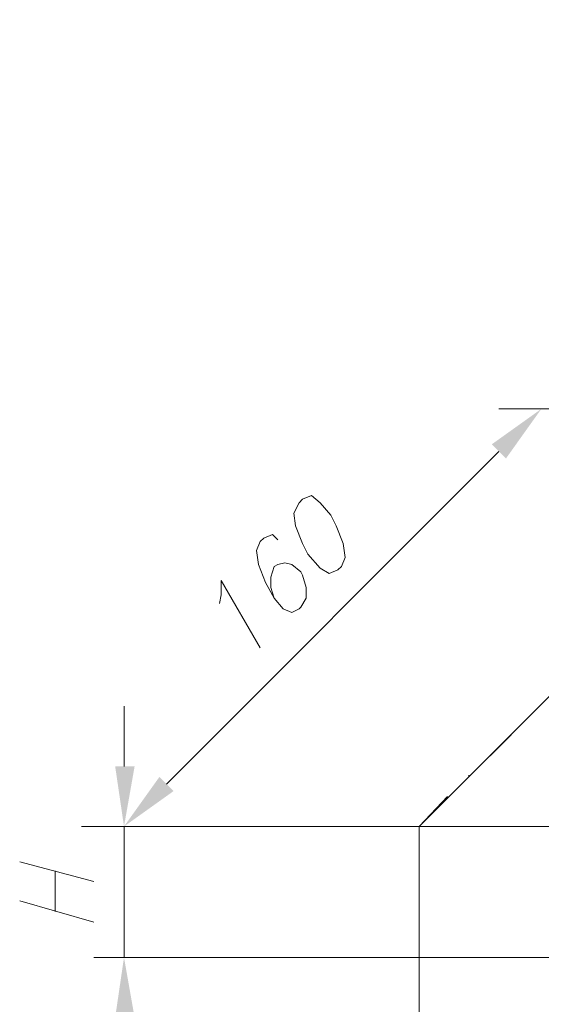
# Model space of a CAD drawing. Extents: x 309 to 1068, y 854 to 1368.
# Tile 10 of 82: x 377 to 398, y 965 to 1003. Entities that reach past the tile are written whole.
import ezdxf

# ---------------------------------------------------------------- set-up
doc = ezdxf.new("R2010")
doc.units = 0
doc.layers.get('0').update_dxf_attribs({"linetype": 'CONTINUOUS'})
doc.layers.add('PDF_Geometry', color=7, linetype='CONTINUOUS', true_color=0xffffff)

msp = doc.modelspace()

# ---------------------------------------------------------------- linework, layer by layer
at = {"lineweight": 20}
for points in [[(392.768534, 972.043478), (445.95277, 1025.227764), (565.635095, 1025.227764), (565.635095, 1000.111284), (512.450624, 946.926687), (458.442665, 946.926687)], [(446.77669, 946.926919), (392.768491, 946.926687), (392.768491, 972.043478)]]:
    msp.add_lwpolyline(points, dxfattribs=at)
at = {"layer": 'PDF_Geometry', "color": 0, "lineweight": 15}
for points in [[(429.34543, 988.238833), (395.856523, 988.238833)], [(429.345711, 988.238971), (395.856804, 988.238971)], [(382.955118, 973.690709), (395.856523, 986.592116)], [(387.278445, 983.16077), (387.072664, 983.366551), (386.729539, 983.229207), (386.592195, 983.092332), (386.454852, 982.749207), (386.523758, 982.199832), (386.797977, 981.513582), (387.141102, 980.896239), (387.484227, 980.484207), (387.827352, 980.347332), (388.102039, 980.484207), (388.170477, 980.553114), (388.376258, 980.896239), (388.376258, 981.307801), (388.239383, 981.78827), (388.170477, 981.925614), (387.827352, 982.199832), (387.553133, 982.268739), (387.278445, 982.199832), (387.141102, 982.131395), (387.003758, 981.719832), (387.003758, 981.307801), (387.141102, 980.896239)], [(385.013867, 980.690234), (385.082305, 981.033359), (385.082305, 981.582265), (386.592148, 978.974609)], [(381.307977, 974.376695), (381.307977, 976.710132)], [(413.150118, 972.043521), (379.661211, 972.043521)], [(394.689847, 972.043726), (380.141259, 972.043726)], [(381.307977, 972.043726), (381.307977, 966.965289)], [(414.796973, 972.043478), (392.768534, 972.043478)], [(377.259193, 970.671113), (380.141537, 969.915957)], [(378.631693, 968.749707), (378.631693, 970.327988)], [(377.259193, 969.16127), (380.141537, 968.337676)], [(405.120943, 966.965289), (380.141259, 966.965289)]]:
    msp.add_lwpolyline(points, dxfattribs=at)
msp.add_lwpolyline([(388.101941, 984.601953), (387.89616, 984.19039), (387.964597, 983.709922), (388.239285, 983.023672), (388.445066, 982.61164), (388.925535, 982.062734), (389.26866, 981.856953), (389.611785, 981.994297), (389.749128, 982.13164), (389.886003, 982.474765), (389.817566, 983.023672), (389.542878, 983.709922), (389.337097, 984.121484), (388.925535, 984.601953), (388.58241, 984.87664), (388.239285, 984.739297)], close=True, dxfattribs=at)
at = {"layer": 'PDF_Geometry', "color": 252, "lineweight": 5}
for points in [[(395.513491, 974.788521), (397.160679, 976.435709)], [(394.689897, 973.964928), (394.689897, 974.033834)], [(392.768491, 972.043521), (393.866304, 973.21024)], [(392.768491, 969.984729), (392.768491, 972.043479)], [(392.768491, 968.818249), (392.768491, 968.886687)], [(392.768491, 965.318093), (392.768491, 967.651531)]]:
    msp.add_lwpolyline(points, dxfattribs=at)
at = {"layer": 'PDF_Geometry', "color": 0, "lineweight": 15}
for points in [[(395.582114, 986.866538), (396.13102, 986.317632), (397.50352, 988.239038)], [(380.964947, 974.376728), (381.719635, 974.376728), (381.308072, 972.043291)], [(382.680567, 973.964984), (383.229473, 973.416078), (381.308067, 972.043578)], [(380.964947, 964.631927), (381.719635, 964.631927), (381.308072, 966.965364)]]:
    msp.add_solid(points, dxfattribs=at)

doc.saveas('drawing.dxf')
